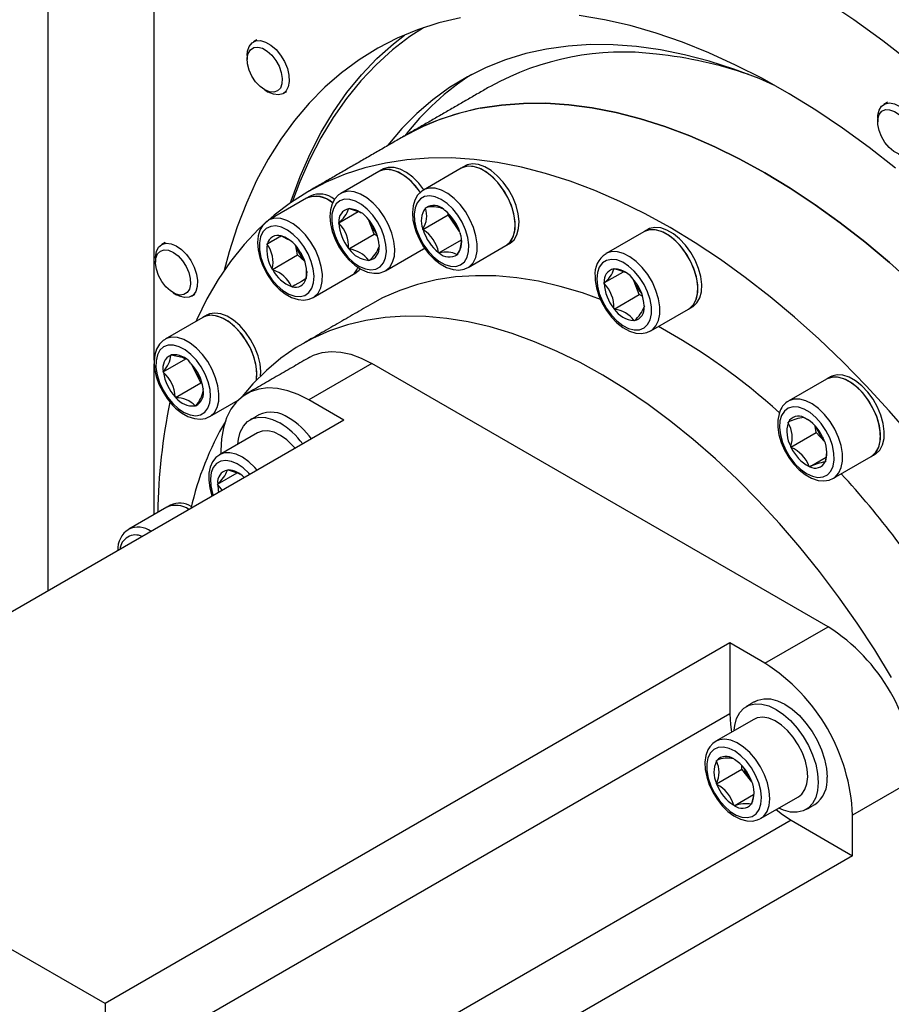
# Model space of a CAD drawing. Header units: millimetres. Extents: x 22 to 589, y 6 to 414.
# Tile 19 of 52: x 454 to 463, y 109 to 119. Entities that reach past the tile are written whole.
import ezdxf

# ---------------------------------------------------------------- set-up
doc = ezdxf.new("R2010")
doc.units = ezdxf.units.MM

msp = doc.modelspace()

# ---------------------------------------------------------------- linework, layer by layer
at = {"color": 7, "linetype": 'Continuous', "lineweight": 30}
for p, q in [((455.7209297, 115.4539109), (455.7209297, 120.2779468)), ((454.6481365, 119.6586364), (454.6481365, 113.1271338)), ((456.7550911, 118.679361), (456.7197341, 118.6589498)), ((456.6575928, 118.5215935), (456.6575928, 118.480776)), ((456.8343398, 118.1746071), (456.8696884, 118.1541893)), ((457.0197101, 118.1393178), (457.0550671, 118.1597289)), ((463.1066086, 118.0507536), (463.0712516, 118.0303425)), ((463.009106, 117.8929885), (463.0091103, 117.8521686)), ((457.98293, 117.3533171), (457.6010922, 117.1328869)), ((458.814226, 117.3865245), (458.4323882, 117.1660943)), ((457.254291, 117.0834317), (456.8724532, 116.8630014)), ((457.606036, 117.1356201), (457.6010922, 117.1328869)), ((457.6794853, 116.9787411), (457.6815842, 116.9817296)), ((457.6815842, 116.9817296), (457.6857905, 116.9793014)), ((458.4524543, 116.9843693), (458.4530022, 116.9888616)), ((458.4530022, 116.9888616), (458.4568839, 116.9884799)), ((458.6377066, 116.970584), (458.6415883, 116.9701974)), ((458.6415883, 116.9701974), (458.6449221, 116.9653186)), ((457.5795256, 116.8365118), (457.7767518, 116.9503681)), ((457.8851156, 116.8519405), (457.8778157, 116.8707506)), ((457.878705, 116.8696921), (457.8851156, 116.8519405)), ((457.8815078, 116.8663162), (457.8857098, 116.8638904)), ((457.8857098, 116.8638904), (457.887813, 116.8584761)), ((458.426357, 116.7705466), (458.6809155, 116.9175001)), ((458.6809155, 116.9175001), (458.6827531, 116.9325343)), ((458.761888, 116.7990069), (458.6809155, 116.9175001)), ((457.5795256, 116.8365118), (457.5816245, 116.8395052)), ((457.5816245, 116.8310999), (457.5795256, 116.8365118)), ((457.9361428, 116.7204131), (457.8851156, 116.8519405)), ((458.426357, 116.7705466), (458.4269049, 116.7750437)), ((458.4296908, 116.7656678), (458.426357, 116.7705466)), ((458.797245, 116.747272), (458.761888, 116.7990069)), ((456.8578409, 116.6236191), (457.0021981, 116.7069547)), ((456.9992099, 116.7052514), (457.0021812, 116.7069672)), ((457.0021812, 116.7069672), (457.00624, 116.7033685)), ((457.00624, 116.7033685), (457.0697637, 116.6684902)), ((457.6815842, 116.5734596), (457.9361428, 116.7204131)), ((457.9701511, 116.7007806), (457.9361428, 116.7204131)), ((458.588302, 116.533565), (458.8154778, 116.6647108)), ((458.8001953, 116.7380971), (458.8035291, 116.7332183)), ((458.8035291, 116.7332183), (458.8029812, 116.7287212)), ((460.6542942, 116.7469326), (460.2724564, 116.5265023)), ((455.8312491, 116.6371504), (455.7958921, 116.6167392)), ((456.8578409, 116.6236191), (456.8608123, 116.625335)), ((456.8589283, 116.6183045), (456.8578409, 116.6236191)), ((457.1652305, 116.5123877), (457.1464794, 116.6040332)), ((457.6815842, 116.5734596), (457.6794853, 116.5788715)), ((457.6857905, 116.5710314), (457.6815842, 116.5734596)), ((457.9856695, 116.606255), (457.9877727, 116.6008358)), ((457.9877727, 116.6008358), (457.9856695, 116.5978497)), ((458.0510561, 116.3534437), (458.4328939, 116.5738739)), ((458.8823522, 116.3866511), (459.26419, 116.6070814)), ((455.7337465, 116.4793853), (455.7337508, 116.4385654)), ((456.910672, 116.3654342), (457.1652305, 116.5123877)), ((457.2351943, 116.4503502), (457.1652305, 116.5123877)), ((457.1952897, 116.5357364), (457.1993484, 116.5321377)), ((457.1993484, 116.5321377), (457.2004358, 116.5268231)), ((457.8857098, 116.4556204), (457.8815078, 116.4580462)), ((457.887813, 116.4586065), (457.8857098, 116.4556204)), ((458.588302, 116.533565), (458.5849682, 116.5384439)), ((458.5921837, 116.5331785), (458.588302, 116.533565)), ((458.7768881, 116.5149009), (458.7730064, 116.5152826)), ((458.777436, 116.5193932), (458.7768881, 116.5149009)), ((456.910672, 116.3654342), (456.9095846, 116.3707488)), ((456.9147307, 116.3618354), (456.910672, 116.3654342)), ((460.3508495, 116.3723566), (460.3529484, 116.3753451)), ((460.3529484, 116.3753451), (460.3571505, 116.3729193)), ((457.2521795, 116.2739576), (457.2492081, 116.2722417)), ((457.2510921, 116.2792722), (457.2521795, 116.2739576)), ((457.3224172, 116.0835582), (457.704255, 116.3039885)), ((460.2508856, 116.2301297), (460.4478168, 116.3438156)), ((460.5564756, 116.2455583), (460.5491757, 116.2643684)), ((460.5500692, 116.2633075), (460.5564756, 116.2455583)), ((460.552872, 116.2599316), (460.557074, 116.2575059)), ((457.1078434, 116.1906022), (457.1037847, 116.1942009)), ((457.1108147, 116.192318), (457.1078434, 116.1906022)), ((460.2508856, 116.2301297), (460.2529887, 116.2331206)), ((460.2529887, 116.2247154), (460.2508856, 116.2301297)), ((460.607507, 116.1140286), (460.5564756, 116.2455583)), ((460.557074, 116.2575059), (460.559173, 116.252094)), ((455.9104978, 116.1323965), (455.9458464, 116.1119836)), ((456.0958681, 116.0971072), (456.131225, 116.1175183)), ((460.3529484, 115.9670751), (460.607507, 116.1140286)), ((460.641511, 116.0943984), (460.607507, 116.1140286)), ((460.3529484, 115.9670751), (460.3508495, 115.9724869)), ((460.3571505, 115.9646493), (460.3529484, 115.9670751)), ((460.6570337, 115.9998704), (460.6591368, 115.9944512)), ((460.6591368, 115.9944512), (460.6570337, 115.9914652)), ((460.7224161, 115.7470615), (461.1042539, 115.9674918)), ((456.2119784, 115.8837906), (455.8301406, 115.6633604)), ((460.557074, 115.8492358), (460.552872, 115.8516616)), ((460.559173, 115.8522244), (460.557074, 115.8492358)), ((455.8103189, 115.3352091), (456.0375242, 115.4663719)), ((455.8868239, 115.5043335), (455.8884339, 115.5078865)), ((455.8884339, 115.5078865), (455.8926022, 115.5061178)), ((455.7209297, 113.8980646), (455.7209297, 115.4161092)), ((456.0866463, 115.4235972), (456.0908104, 115.421826)), ((456.0908104, 115.421826), (456.0933687, 115.4164993)), ((456.1270104, 115.3527948), (456.0998551, 115.4093342)), ((457.9129578, 115.4200789), (457.2765657, 115.0526976)), ((462.5091517, 112.7667526), (457.9129578, 115.4200789)), ((455.8103189, 115.3352091), (455.811929, 115.338767)), ((455.8128773, 115.3298824), (455.8103189, 115.3352091)), ((456.189139, 115.2234246), (456.1270104, 115.3527948)), ((455.9345805, 115.0764711), (456.189139, 115.2234246)), ((456.2030517, 115.2175101), (456.189139, 115.2234246)), ((456.2125179, 115.1684122), (456.2150762, 115.1630856)), ((462.4943581, 115.2620295), (462.1125203, 115.0415992)), ((455.9345805, 115.0764711), (455.9320222, 115.0817978)), ((455.9387488, 115.0746975), (455.9345805, 115.0764711)), ((456.2150762, 115.1630856), (456.2134662, 115.1595277)), ((456.1369612, 114.9904081), (456.1327929, 114.9921769)), ((456.138567, 114.9939636), (456.1369612, 114.9904081)), ((456.2801046, 114.8839172), (456.5652617, 115.0485349)), ((457.6301229, 114.8485933), (457.2765657, 115.0526976)), ((462.2651004, 114.8754342), (462.2684342, 114.8764639)), ((462.2684342, 114.8764639), (462.2723159, 114.8723687)), ((457.6301229, 114.8485933), (451.3368693, 111.2155753)), ((462.1064933, 114.8264577), (462.1098272, 114.8274873)), ((462.1070413, 114.8213279), (462.1064933, 114.8264577)), ((462.3876929, 114.7243347), (462.3807513, 114.7892423)), ((456.7612909, 114.720425), (456.3794531, 114.4999948)), ((462.1331344, 114.5773812), (462.3876929, 114.7243347)), ((462.4735798, 114.6336712), (462.3876929, 114.7243347)), ((462.4531385, 114.6814912), (462.4570203, 114.6773911)), ((462.4570203, 114.6773911), (462.4575682, 114.6722663)), ((462.1331344, 114.5773812), (462.1325865, 114.582506)), ((462.1370161, 114.5732811), (462.1331344, 114.5773812)), ((456.392683, 114.5422771), (456.392683, 114.5076292)), ((462.3217204, 114.3783085), (462.4907925, 114.4759117)), ((462.5624843, 114.262156), (462.9443221, 114.4825863)), ((462.3217204, 114.3783085), (462.3178387, 114.3824037)), ((462.3250543, 114.3793381), (462.3217204, 114.3783085)), ((462.4836655, 114.4283122), (462.4803317, 114.4272826)), ((462.4831134, 114.4334444), (462.4836655, 114.4283122)), ((456.3578866, 114.2036197), (456.5551128, 114.317476)), ((456.4578463, 114.3458442), (456.4599494, 114.3488351)), ((456.4599494, 114.3488351), (456.4641514, 114.3464093)), ((456.3578866, 114.2036197), (456.3599897, 114.2066058)), ((456.3599897, 114.1982006), (456.3578866, 114.2036197)), ((455.8459667, 113.9702419), (455.4641289, 113.7498116)), ((461.8727596, 112.3993713), (462.5091517, 112.7667526)), ((461.5192065, 112.6034731), (455.2259529, 108.9704551)), ((461.8727596, 112.3993713), (461.5192065, 112.6034731)), ((461.5192065, 112.6034731), (461.5192065, 111.8889982)), ((461.5192065, 111.8889982), (455.2259529, 108.2559802)), ((461.7612938, 111.8339848), (461.379456, 111.6135545)), ((461.3852343, 111.4192471), (461.3888758, 111.4195736)), ((461.3852343, 111.4143948), (461.3852343, 111.4192471)), ((461.5583736, 111.4347306), (461.5620109, 111.4350546)), ((461.5620109, 111.4350546), (461.5656523, 111.4305287)), ((461.3852343, 111.1835353), (461.6397929, 111.3304888)), ((461.6397929, 111.3304888), (461.6397929, 111.3697847)), ((461.7281832, 111.2205329), (461.6397929, 111.3304888)), ((455.2259529, 108.9704551), (451.3368693, 111.2155753)), ((461.7281832, 111.2205329), (461.7403257, 111.2061352)), ((461.7407978, 111.2048406), (461.7281832, 111.2205329)), ((461.7351501, 111.2196737), (461.7387874, 111.2151453)), ((461.7387874, 111.2151453), (461.7387874, 111.2102929)), ((463.3930385, 111.2358206), (462.7566464, 110.8684392)), ((461.3852343, 111.1835353), (461.3852343, 111.1883876)), ((461.3888758, 111.1790045), (461.3852343, 111.1835353)), ((461.5620109, 110.963626), (461.759119, 111.0774141)), ((461.82942, 110.8341065), (462.2112578, 111.0545368)), ((461.5620109, 110.963626), (461.5583736, 110.9681495)), ((461.5656523, 110.9639476), (461.5620109, 110.963626)), ((461.7387874, 110.9794334), (461.7351501, 110.9791046)), ((461.7387874, 110.9842858), (461.7387874, 110.9794334)), ((462.1379265, 110.8173486), (455.8446728, 107.1843307)), ((461.8234393, 110.8308378), (461.82942, 110.8341065)), ((462.1379265, 110.8173486), (462.7566464, 110.4601692)), ((462.7566464, 110.4601692), (462.7566464, 110.8684392)), ((462.7566464, 110.4601692), (456.4633928, 106.8271512)), ((455.2259529, 108.9704551), (455.2259529, 108.2559802))]:
    msp.add_line(p, q, dxfattribs=at)
at = {"color": 7, "linetype": 'Continuous', "lineweight": 30, "flags": 128}
for points in [[(467.9659042, 111.9495571), (467.81552, 112.3270319), (467.6544347, 112.7029312), (467.4829476, 113.0765616), (467.3013748, 113.4472295), (467.1100534, 113.8142486), (466.9093417, 114.1769353), (466.6996105, 114.534613), (466.4812477, 114.8866297), (466.254662, 115.232316), (466.0202708, 115.5710419), (465.778508, 115.9021771), (465.5298248, 116.225106), (465.2746846, 116.5392298), (465.0135554, 116.8439624), (464.746926, 117.138739), (464.4752937, 117.4230147), (464.199156, 117.696259), (463.919027, 117.9579706), (463.6354335, 118.2076557), (463.3488939, 118.4448543), (463.0599394, 118.6691333), (462.7691135, 118.8800621), (462.4769515, 119.0772635)], [(458.8071833, 118.9030177), (458.587046, 118.8498912), (458.374411, 118.7808017), (458.1697332, 118.6959003), (457.9734596, 118.5953766), (457.7860115, 118.4794402), (457.6077977, 118.3483464), (457.4392061, 118.2023728), (457.2805991, 118.0418455), (457.1323181, 117.8671076), (456.9946875, 117.6785364), (456.8680068, 117.4765432), (456.7525455, 117.261561), (456.6485608, 117.0340549), (456.5562676, 116.7945284), (456.4758767, 116.5434829), (456.4254564, 116.3559079)], [(463.188993, 117.3875915), (462.9232529, 117.5951109), (462.6556204, 117.7893846), (462.3866772, 117.9699943), (462.1170006, 118.1365481), (461.8471806, 118.2886859), (461.5777948, 118.4260793), (461.3094332, 118.5484315), (461.0426774, 118.6554747), (460.7780963, 118.746978), (460.5162717, 118.8227418), (460.2577682, 118.8826055), (460.0031464, 118.9264354)], [(458.4333955, 118.8018231), (458.2971811, 118.7117398), (458.1224108, 118.5777238), (457.9572921, 118.4289958), (457.8021874, 118.265882), (457.6574299, 118.0887354), (457.5233312, 117.8979403), (457.4001866, 117.6939057), (457.2882572, 117.4770793), (457.1877917, 117.2479308), (457.1146543, 117.0527369)], [(456.6575928, 118.5215935), (456.6613481, 118.5653259), (456.6777812, 118.614238), (456.7062724, 118.6496381), (456.7450349, 118.6692921), (456.7916324, 118.6719733), (456.8431359, 118.6575135), (456.8963084, 118.6268177), (456.947816, 118.5818104), (456.9944094, 118.5253312), (457.0331718, 118.4609231), (457.0616673, 118.3926252), (457.0780961, 118.3247424), (457.0814384, 118.261533), (457.0714707, 118.206971), (457.0488336, 118.1644779), (457.0149391, 118.136733), (456.9719198, 118.1254741), (456.9224773, 118.1314145), (456.8697221, 118.1541699), (456.8697221, 118.1541699)], [(457.0937073, 117.0383026), (457.1007332, 117.0593894), (457.1900677, 117.3018455), (457.2911527, 117.532403), (457.4037648, 117.7505581), (457.5276682, 117.9558436), (457.6625886, 118.1478093), (457.8082355, 118.3260438), (457.9642926, 118.4901554), (458.1304229, 118.6397984), (458.2424787, 118.7282782)], [(456.8343694, 118.1745901), (456.786676, 118.209691), (456.7425187, 118.257332), (456.7051766, 118.3139751), (456.6774145, 118.3754154), (456.6612891, 118.4371075), (456.6580059, 118.4944668), (456.6678008, 118.5432444), (456.689949, 118.5798193), (456.7228066, 118.6014804), (456.763942, 118.6066189), (456.8102993, 118.5948525), (456.8584394, 118.5670618), (456.9047967, 118.5253051), (456.9459321, 118.4726728), (456.9787897, 118.4130751), (457.0009421, 118.350926), (457.0107371, 118.2908394), (457.0074496, 118.2372733), (456.9913284, 118.1941968), (456.9635663, 118.1648099), (456.92622, 118.1512835), (456.8820627, 118.1546254), (456.8343694, 118.1745901)], [(461.9638136, 118.2247014), (461.813598, 118.2886173), (461.5609614, 118.3846333), (461.3107018, 118.4652408), (461.0634094, 118.53025), (460.8196573, 118.5795051), (460.5800188, 118.6128992), (460.3450501, 118.6303447), (460.1152992, 118.6318124), (459.8913056, 118.6172878), (459.6735918, 118.5868099), (459.4626637, 118.5404518), (459.2590185, 118.4783205), (459.0631284, 118.4005573), (458.8754485, 118.3073471), (458.6964255, 118.1989089), (458.5264684, 118.0754936), (458.3659816, 117.9373882), (458.2153361, 117.784914), (458.0748818, 117.6184337), (458.0698579, 117.6119797)], [(463.009106, 117.8929885), (463.0103873, 117.919134), (463.0227995, 117.9716716), (463.047683, 118.0115732), (463.0834699, 118.0363324), (463.1279138, 118.044389), (463.1782203, 118.0352341), (463.2312326, 118.009449), (463.2836127, 117.9686542), (463.3320773, 117.9154069), (463.3735751, 117.8530601), (463.4055014, 117.7855267), (463.4258541, 117.717048), (463.4333436, 117.6519312), (463.4275104, 117.5942669), (463.408713, 117.5476785), (463.3781396, 117.5150913), (463.3377039, 117.4985545), (463.2899516, 117.4991048), (463.2378833, 117.5167135), (463.2212058, 117.5255868)], [(463.3711728, 116.2173246), (463.126995, 116.4363175), (462.8797911, 116.643128), (462.6301637, 116.8372526), (462.3787114, 117.0182289), (462.1260411, 117.1856141), (461.8727596, 117.3390092), (461.6194781, 117.4780467), (461.3668077, 117.6023885), (461.1153554, 117.7117328), (460.8657281, 117.8058219), (460.6185241, 117.8844269), (460.3743464, 117.9473557), (460.1337764, 117.9944623), (459.8973916, 118.0256325), (459.6657736, 118.0407787), (459.4394661, 118.0398838), (459.2190212, 118.0229358), (459.0049742, 117.989981), (458.7978309, 117.9410973), (458.598097, 117.8764063), (458.4062529, 117.7960543), (458.2230574, 117.7004159)], [(459.0049742, 117.989981), (459.2190212, 118.0229358), (459.4394661, 118.0398838), (459.6657736, 118.0407787), (459.8973916, 118.0256325), (460.1337764, 117.9944623), (460.3743464, 117.9473557), (460.6185241, 117.8844269), (460.8657281, 117.8058219), (461.1153554, 117.7117328), (461.3668077, 117.6023885), (461.6194781, 117.4780467), (461.8727596, 117.3390092), (462.1260411, 117.1856141), (462.3787114, 117.0182289), (462.6301637, 116.8372526), (462.8797911, 116.643128), (463.126995, 116.4363175), (463.3711728, 116.2173246)], [(463.0225635, 117.7662875), (463.0103704, 117.8271015), (463.0111923, 117.8822126), (463.0249701, 117.9275277), (463.0506839, 117.9596837), (463.0864244, 117.976298), (463.1295407, 117.9761366), (463.1768336, 117.9592113), (463.224801, 117.9267848), (463.2698812, 117.8812489), (463.3087322, 117.825993), (463.3384752, 117.7651028), (463.3568976, 117.7031067), (463.362638, 117.6445967), (463.3552665, 117.5939139), (463.3353353, 117.5548181), (463.3043236, 117.530203), (463.2645244, 117.5218986), (463.218892, 117.530521), (463.1708109, 117.5554305), (463.1238508, 117.5947804), (463.0814932, 117.6456459), (463.0468738, 117.7042652), (463.0225635, 117.7662875)], [(463.3514607, 114.6793885), (463.1251532, 114.9415724), (462.8935309, 115.1938491), (462.6571503, 115.4356006), (462.4165804, 115.6662502), (462.1724026, 115.885243), (461.9251987, 116.0920536), (461.6755713, 116.2861781), (461.424119, 116.4671544), (461.1714487, 116.6345396), (460.9181672, 116.7879347), (460.6648857, 116.9269722), (460.4122153, 117.051314), (460.160763, 117.1606584), (459.9111357, 117.2547474), (459.6639317, 117.3333524), (459.419754, 117.3962812), (459.179184, 117.4433879), (458.9427992, 117.4745581), (458.7111812, 117.4897042), (458.4848737, 117.4888094), (458.2644288, 117.4718614), (458.0503818, 117.4389066), (457.8432385, 117.3900228), (457.6435045, 117.3253319), (457.4516605, 117.2449798), (457.2681658, 117.1491735), (457.0934671, 117.0381319), (456.9279817, 116.9121302), (456.7721058, 116.7714701), (456.6262229, 116.6164899), (456.4906744, 116.4475619), (456.3657975, 116.2650902), (456.251883, 116.069525), (456.1492133, 115.8613262), (456.1408682, 115.8427384)], [(458.4023754, 117.1421741), (458.36701, 117.1899668), (458.3082826, 117.2543366), (458.2454458, 117.3068039), (458.1810707, 117.3452225), (458.1177957, 117.3680207), (458.0582085, 117.3742546), (458.0047536, 117.3636809), (457.98293, 117.3533171)], [(458.4020256, 117.1426875), (458.3480439, 117.2125915), (458.2876686, 117.2732647), (458.2240268, 117.3212665), (458.1597276, 117.3546186), (458.0974008, 117.3719635), (458.0395964, 117.3725932), (457.988683, 117.3564739), (457.98293, 117.3533171)], [(458.4380274, 117.1693497), (458.386937, 117.235044), (458.3265617, 117.2957172), (458.2629199, 117.343719), (458.1986207, 117.3770711), (458.1362939, 117.394416), (458.0784895, 117.3950457), (458.0275761, 117.3789264), (458.0218231, 117.3757696)], [(459.26419, 116.6070814), (459.2670391, 116.6087705), (459.3070912, 116.6438577), (459.3361726, 116.6934013), (459.3530987, 116.7553593), (459.3571743, 116.8272033), (459.348235, 116.9059913), (459.3266389, 116.9884989), (459.2932755, 117.0713461), (459.2495144, 117.1511431), (459.1971428, 117.2246196), (459.1383015, 117.2887679), (459.0754058, 117.3409626), (459.0110265, 117.3790722), (458.947802, 117.4015298), (458.8883201, 117.4074156), (458.835017, 117.3964916), (458.814226, 117.3865245)], [(459.26419, 116.6070814), (459.2779973, 116.6160963), (459.3154447, 116.65496), (459.34158, 116.7078153), (459.3553409, 116.7725009), (459.3561544, 116.8463742), (459.343995, 116.926403), (459.319356, 117.0093142), (459.2832488, 117.0917109), (459.2371485, 117.1702253), (459.1829477, 117.241638), (459.1228589, 117.3030316), (459.0593478, 117.3518826), (458.9950107, 117.3862008), (458.9324858, 117.4045702), (458.8743274, 117.4062511), (458.8229167, 117.3911684), (458.814226, 117.3865245)], [(459.3030831, 116.6295339), (459.3059322, 116.631223), (459.3459843, 116.6663102), (459.3750657, 116.7158538), (459.3919918, 116.7778118), (459.3960674, 116.8496558), (459.3871281, 116.9284438), (459.3655321, 117.0109514), (459.3321686, 117.0937986), (459.2884075, 117.1735956), (459.2360359, 117.2470721), (459.1771946, 117.3112205), (459.1142989, 117.3634152), (459.0499196, 117.4015247), (458.9866951, 117.4239823), (458.9272133, 117.4298681), (458.8739101, 117.4189441), (458.8531191, 117.4089771)], [(457.9851722, 116.9695365), (457.9264448, 117.0339063), (457.863608, 117.0863736), (457.7992329, 117.1247922), (457.7359579, 117.1475904), (457.6763707, 117.1538243), (457.6229158, 117.1432507), (457.606036, 117.1356201)], [(458.4325778, 117.163892), (458.4122757, 117.1527139), (458.373606, 117.1136765), (458.3455572, 117.0646577), (458.3279904, 117.0060491), (458.3216052, 116.9385809), (458.3270927, 116.8645407), (458.3450768, 116.7844982)], [(458.8817115, 116.3862811), (458.8961595, 116.395666), (458.9336069, 116.4345298), (458.9597422, 116.487385), (458.9735031, 116.5520707), (458.9743166, 116.6259439), (458.9621572, 116.7059727), (458.9375182, 116.7888839), (458.901411, 116.8712807), (458.8553107, 116.949795), (458.8011099, 117.0212078), (458.7410211, 117.0826013), (458.67751, 117.1314523), (458.6131729, 117.1657705), (458.550648, 117.1841399), (458.4924896, 117.1858208), (458.4410789, 117.1707382), (458.4318571, 117.1657876)], [(457.6082445, 117.1346808), (457.5774689, 117.1167735), (457.5396505, 117.0768553), (457.5124447, 117.0270529), (457.4957503, 116.9676875), (457.4903134, 116.8995794), (457.4967619, 116.82515), (457.5148344, 116.747777), (457.5436207, 116.6704243), (457.5819744, 116.5956519), (457.6285761, 116.5258713), (457.6819804, 116.4634014), (457.7406657, 116.4103713), (457.8031863, 116.3687399), (457.8680798, 116.3404706), (457.9332431, 116.3276924), (457.9882784, 116.3305774), (458.0430651, 116.3490873), (458.048481, 116.3529592)], [(457.9215347, 116.9148606), (457.8669714, 116.97414), (457.8085095, 117.0214779), (457.7488885, 117.0546504), (457.6908903, 117.0721197), (457.6372289, 117.0730589), (457.5904164, 117.0574291), (457.5526402, 117.0259534), (457.525662, 116.9801162), (457.5107462, 116.9220544), (457.5085967, 116.8544813), (457.519302, 116.780558), (457.5423732, 116.70374), (457.5767229, 116.6276191), (457.6207495, 116.5557576), (457.672392, 116.4915162), (457.7292355, 116.4378949), (457.7886288, 116.3974024), (457.8477819, 116.3719319), (457.9039426, 116.3626729), (457.9544724, 116.3700632), (457.9970197, 116.3937523), (458.0295865, 116.4326351), (458.0506558, 116.4848912), (458.0592411, 116.5480822), (458.0549379, 116.619249), (458.0379485, 116.6950625), (458.0090695, 116.7719821), (457.9696495, 116.8464065), (457.9215347, 116.9148606)], [(458.3601653, 116.7770986), (458.3888083, 116.7001644), (458.428026, 116.6256475), (458.4759807, 116.5570376), (458.5304386, 116.4975368), (458.5888415, 116.4499312), (458.6484709, 116.4164375), (458.7065281, 116.3986372), (458.7603075, 116.3973476), (458.8072844, 116.4126391), (458.8452714, 116.4437937), (458.8724898, 116.489351), (458.8876627, 116.5471866), (458.8900861, 116.6145918), (458.8796421, 116.6884178), (458.8568196, 116.765209), (458.8226891, 116.8413835), (458.7788479, 116.9133666), (458.727336, 116.9778004), (458.6705727, 117.0316723), (458.6112088, 117.0724592), (458.552022, 117.0982558), (458.4957728, 117.1078579), (458.4450955, 117.1008156), (458.4023628, 117.0774574), (458.3695683, 117.0388764), (458.3482504, 116.9868709), (458.3393996, 116.9238818), (458.343433, 116.8528513), (458.3601653, 116.7770986)], [(457.6857905, 116.9793014), (457.7965861, 116.9440606), (457.8070807, 116.9364207)], [(458.0492986, 116.3524482), (458.0529654, 116.3545657), (458.0932283, 116.3893366), (458.1225541, 116.438593), (458.1397415, 116.5003223), (458.1440911, 116.5719887), (458.1354173, 116.6506672), (458.1140783, 116.7331286), (458.0809509, 116.816005), (458.0373879, 116.895897), (457.9851722, 116.9695365)], [(456.8728916, 116.8609671), (456.853327, 116.8503657), (456.8144297, 116.8115717), (456.7861449, 116.7627669), (456.7683337, 116.7043773), (456.7616871, 116.6370844), (456.7669049, 116.563161), (456.7838142, 116.4859388), (456.8115384, 116.4084643), (456.8504737, 116.3306696)], [(457.3216712, 116.0831274), (457.333544, 116.0906455), (457.3716489, 116.1285749), (457.3985302, 116.180615), (457.4130835, 116.244634), (457.4147146, 116.3180157), (457.403356, 116.3977574), (457.3794756, 116.480586), (457.3440428, 116.5631191), (457.29852, 116.6419669), (457.2447616, 116.7139175), (457.1849721, 116.7760094), (457.1215959, 116.8257122), (457.0572335, 116.8609843), (456.9945189, 116.880383), (456.9360149, 116.8831152), (456.8841195, 116.8690716), (456.8721287, 116.862814)], [(456.8600115, 116.336179), (456.906491, 116.2662061), (456.9599122, 116.2047682), (457.0177798, 116.1547412), (457.0773923, 116.1184636), (457.1359553, 116.0976361), (457.1907336, 116.0932245), (457.2391688, 116.1054353), (457.2789891, 116.1337015), (457.3083402, 116.1767039), (457.3258438, 116.232425), (457.3306822, 116.2982657), (457.3226322, 116.3711477), (457.3020687, 116.447652), (457.2699528, 116.524216), (457.2277849, 116.597253), (457.1775416, 116.6633441), (457.1215664, 116.7194038), (457.0624807, 116.7628091), (457.0030453, 116.7915284), (456.9460374, 116.8042306), (456.8941294, 116.800303), (456.8497403, 116.7799452), (456.8149523, 116.7440968), (456.791388, 116.6944442), (456.7801474, 116.6333068), (456.7817659, 116.5635342), (456.7961548, 116.4884043), (456.8226525, 116.4114187), (456.8600115, 116.336179)], [(458.3450768, 116.7844982), (458.3588251, 116.7432861), (458.3923824, 116.6669267), (458.4349044, 116.5942791), (458.4850001, 116.5277524), (458.5411439, 116.4696094), (458.6018691, 116.4218601), (458.66573, 116.3864486), (458.7311377, 116.3654115), (458.7885628, 116.360483), (458.8415456, 116.3690547), (458.8809487, 116.3875587)], [(458.761888, 116.7990069), (458.7811154, 116.7730727), (458.7932579, 116.7586798)], [(461.1042539, 115.9674918), (461.1099016, 115.9709187), (461.1493089, 116.0069622), (461.1776653, 116.0573379), (461.1938033, 116.1199992), (461.1970655, 116.1923663), (461.1873127, 116.2714876), (461.1649538, 116.3541144), (461.1308992, 116.436869), (461.0865396, 116.5163594), (461.0336959, 116.5893394), (460.9745301, 116.6528136), (460.9114658, 116.7041858), (460.8470823, 116.7413536), (460.784018, 116.762794), (460.7248522, 116.7676311), (460.6720085, 116.7556631), (460.6542942, 116.7469326)], [(461.1042539, 115.9674918), (461.1207081, 115.9784927), (461.1574896, 116.0182811), (461.1828789, 116.0719466), (461.195839, 116.1372892), (461.195839, 116.211637), (461.1828789, 116.2919431), (461.1574896, 116.3749224), (461.1207081, 116.4571779), (461.0740431, 116.5353418), (461.0194081, 116.606207), (460.9590327, 116.6668801), (460.895391, 116.7148819), (460.8310918, 116.748234), (460.7687608, 116.7655813), (460.7109606, 116.7662086), (460.6600472, 116.7500893), (460.6542942, 116.7469326)], [(461.143147, 115.9899443), (461.1487947, 115.9933712), (461.188202, 116.0294147), (461.2165584, 116.0797905), (461.2326965, 116.1424517), (461.2359586, 116.2148189), (461.2262058, 116.2939401), (461.2038469, 116.3765669), (461.1697923, 116.4593215), (461.1254327, 116.5388119), (461.072589, 116.6117919), (461.0134233, 116.6752662), (460.9503589, 116.7266383), (460.8859754, 116.7638061), (460.8229111, 116.7852465), (460.7637453, 116.7900836), (460.7109016, 116.7781156), (460.6931873, 116.7693851)], [(456.8608123, 116.625335), (456.8865219, 116.6401749), (456.9528947, 116.6785007), (456.9900893, 116.6999819), (456.9992099, 116.7052514)], [(455.7337465, 116.4793853), (455.7339826, 116.4907886), (455.7431242, 116.5460027), (455.7650069, 116.5893305), (455.7982523, 116.6180633), (455.8407785, 116.6303807), (455.8899048, 116.6255183), (455.9425463, 116.6037825), (455.9954026, 116.5665284), (456.0451443, 116.5161114), (456.0886483, 116.4556873), (456.1231792, 116.3890594), (456.1465749, 116.3204106), (456.1573561, 116.2540603), (456.1548526, 116.1941721), (456.1392161, 116.1445082), (456.1114329, 116.1081931), (456.0732478, 116.087505), (456.0270591, 116.0837458), (456.0270591, 116.0837458)], [(455.9781772, 116.1088662), (455.9316049, 116.1216668), (455.883469, 116.1504042), (455.8373393, 116.1929444), (455.7966423, 116.2461316), (455.7643873, 116.3060238), (455.7429725, 116.3681754), (455.7339826, 116.4279822), (455.7380877, 116.4810033), (455.7549801, 116.5233085), (455.7834124, 116.5517586), (455.8212687, 116.5642459), (455.8657463, 116.559843), (455.913545, 116.5388782), (455.9611204, 116.5029061), (456.0049404, 116.4545934), (456.0417641, 116.3975196), (456.0688519, 116.3359234), (456.0841934, 116.2743724), (456.086659, 116.2174316), (456.0760633, 116.1693206), (456.0531859, 116.1336096), (456.0197298, 116.1129462), (455.9781772, 116.1088662)], [(460.1792402, 116.2714897), (460.1856887, 116.1993084), (460.2047264, 116.1230619), (460.2354725, 116.0463103), (460.2764814, 115.972643), (460.3258354, 115.9055079), (460.3812332, 115.8480391), (460.4400828, 115.8029255), (460.4996279, 115.7722789), (460.5570867, 115.7575301), (460.6097702, 115.7593699), (460.6552214, 115.7777129), (460.6913075, 115.8117023), (460.716347, 115.859744), (460.7291681, 115.9195942), (460.7291681, 115.988452), (460.716347, 116.0631051), (460.6913075, 116.1400567), (460.6552214, 116.2157103), (460.6097702, 116.2865301), (460.5570867, 116.349197), (460.4996279, 116.4007887), (460.4400828, 116.4388914), (460.3812332, 116.4617241), (460.3258354, 116.4682163), (460.2764814, 116.4580641), (460.2354725, 116.4317446), (460.2047264, 116.3904918), (460.1856887, 116.3362258), (460.1792402, 116.2714897)], [(460.7219146, 115.7467719), (460.7388703, 115.7580624), (460.7756518, 115.7978508), (460.8010411, 115.8515163), (460.8140012, 115.916859), (460.8140012, 115.9912067), (460.8010411, 116.0715128), (460.7756518, 116.1544921), (460.7388703, 116.2367476), (460.6922053, 116.3149115), (460.6375703, 116.3857767), (460.5771949, 116.4464499), (460.5135532, 116.4944516), (460.449254, 116.5278037), (460.386923, 116.5451511), (460.3291228, 116.5457783), (460.2782094, 116.529659), (460.2717062, 116.526069)], [(457.743165, 116.3264507), (457.7838536, 116.3605817), (457.7930669, 116.3724141)], [(460.3571505, 116.3729193), (460.3894265, 116.3656638), (460.4644015, 116.3376128)], [(456.8504737, 116.3306696), (456.873979, 116.2926827), (456.9238724, 116.2260684), (456.9798982, 116.1677112), (457.0405307, 116.1197089), (457.104341, 116.0840005), (457.1697403, 116.0626129), (457.2272581, 116.0573438), (457.2803673, 116.0655943), (457.3209252, 116.0843125)], [(457.2492081, 116.2722417), (457.2400876, 116.2669723), (457.2028972, 116.2454886), (457.1365201, 116.2071653), (457.1108147, 116.192318)], [(457.2560528, 116.3534345), (457.2569632, 116.3450003), (457.2510921, 116.2792722)], [(460.2177708, 116.0635433), (460.0342002, 116.129213), (459.810843, 116.195867), (459.5907395, 116.246767), (459.3745262, 116.2817693), (459.1628394, 116.3007793), (458.956303, 116.3037288), (458.7555196, 116.2906154), (458.5610836, 116.2614756), (458.3735554, 116.2163997), (458.1934956, 116.1555166), (458.0214269, 116.0790015), (457.9184116, 116.0234793)], [(460.161665, 116.2959811), (460.1634183, 116.2564278), (460.1758221, 116.1799717), (460.1994201, 116.1022755), (460.2331797, 116.0259112), (460.2758576, 115.9533585), (460.3260798, 115.8869729), (460.3823332, 115.8290052), (460.4431258, 115.7814749), (460.5070331, 115.7463189), (460.5724492, 115.7255787), (460.62979, 115.7209324), (460.6826674, 115.7297888), (460.7211602, 115.7481224)], [(456.0270591, 116.0837458), (455.9757706, 116.0971519), (455.9458464, 116.1119836)], [(456.7506278, 115.2512115), (456.7551333, 115.3150446), (456.7478082, 115.3931392), (456.7277589, 115.4753622), (456.6958032, 115.5583555), (456.6532475, 115.6387172), (456.601841, 115.7131501), (456.5436825, 115.7786175), (456.4811577, 115.8324378), (456.4168205, 115.8724017), (456.3533052, 115.8968814), (456.2932207, 115.9048625), (456.2390156, 115.8960312), (456.2119784, 115.8837906)], [(456.7506278, 115.2512115), (456.7520734, 115.2611232), (456.7545179, 115.3340062), (456.7439644, 115.4134389), (456.7208426, 115.4961751), (456.6860967, 115.5788226), (456.6411513, 115.6580039), (456.587844, 115.7304728), (456.5283622, 115.7932632), (456.4651377, 115.8438031), (456.4007626, 115.8800219), (456.3378668, 115.900445), (456.2790256, 115.9042333), (456.2266539, 115.8912239), (456.2119784, 115.8837906)], [(456.7921298, 115.2936358), (456.7940264, 115.3374971), (456.7867013, 115.4155917), (456.766652, 115.4978147), (456.7346963, 115.580808), (456.6921406, 115.6611697), (456.6407341, 115.7356027), (456.5825756, 115.80107), (456.5200508, 115.8548903), (456.4557136, 115.8948542), (456.3921983, 115.9193339), (456.3321138, 115.927315), (456.2779087, 115.9184837), (456.2508715, 115.9062432)], [(463.1495056, 112.2565896), (462.9795147, 112.5332434), (462.8014022, 112.8036984), (462.6156947, 113.0671589), (462.4229319, 113.3228461), (462.2236784, 113.5700253), (462.0185244, 113.8079567), (461.8080684, 114.0359493), (461.5929298, 114.253329), (461.3737367, 114.4594657), (461.1511339, 114.6537486), (460.9257705, 114.8356131), (460.6983123, 115.004524), (460.4694255, 115.1599801), (460.2397799, 115.3015312), (460.0100543, 115.4287612), (459.7809145, 115.5412955), (459.553035, 115.6388081), (459.3270899, 115.7210069), (459.1037327, 115.7876609), (458.8836292, 115.8385609), (458.6674159, 115.8735632), (458.4557291, 115.8925732), (458.2491927, 115.8955227), (458.0484093, 115.8824093), (457.8539733, 115.8532695), (457.6664451, 115.8081936), (457.4863853, 115.7473105), (457.3143166, 115.6707954), (457.1507447, 115.5788723), (456.9961458, 115.4718212), (456.8509794, 115.349951), (456.7156712, 115.2136098), (456.6077373, 115.085416)], [(456.279249, 114.883428), (456.2885087, 114.8891451), (456.3272711, 114.9261303), (456.3548899, 114.9773455), (456.3702356, 115.0406929), (456.3726801, 115.1135759), (456.3621266, 115.1930086), (456.3390048, 115.2757448), (456.3042589, 115.3583923), (456.2593135, 115.4375736), (456.2060062, 115.5100425), (456.1465244, 115.5728329), (456.0832999, 115.6233728), (456.0189248, 115.6595916), (455.956029, 115.6800148), (455.8971878, 115.683803), (455.8448161, 115.6707936), (455.8300184, 115.6632898)], [(455.8308107, 115.6614891), (455.8119458, 115.6514232), (455.7728293, 115.6128676), (455.7443212, 115.5642697), (455.7262866, 115.5060772), (455.7193955, 115.4389545), (455.7243562, 115.3651455), (455.7410211, 115.2879573), (455.7685346, 115.2104585), (455.8057544, 115.1352261), (455.8514079, 115.0646984), (455.9060302, 114.9990918)], [(455.907164, 115.0158627), (455.9643994, 114.9634996), (456.0238981, 114.924494), (456.08287, 114.9006709), (456.1385586, 114.8931396), (456.1883635, 114.9022577), (456.2299583, 114.9275917), (456.2613914, 114.9679661), (456.281192, 115.0214851), (456.2884412, 115.0856518), (456.2827978, 115.1574609), (456.2645271, 115.2335565), (456.2344764, 115.3103836), (456.1940576, 115.3843479), (456.1451588, 115.4519892), (456.0900644, 115.5101442), (456.0313539, 115.5560975), (455.9717709, 115.5877004), (455.9141013, 115.6034663), (455.8610427, 115.6026705), (455.8150731, 115.5853422), (455.7783463, 115.5522921), (455.7525778, 115.5050704), (455.7389728, 115.445882), (455.7381635, 115.3774914), (455.7501923, 115.303101), (455.7744983, 115.2261882), (455.8099396, 115.1503472), (455.8548597, 115.0791332), (455.907164, 115.0158627)], [(455.8926022, 115.5061178), (456.0026645, 115.4842513), (456.0335497, 115.4670308)], [(457.2880085, 115.4819645), (457.3268384, 115.5017499), (457.4108582, 115.5292586), (457.5021988, 115.5402908), (457.5995285, 115.5346908), (457.7014312, 115.5125314), (457.806419, 115.4741409), (457.9129578, 115.4200789)], [(456.1077535, 115.4001656), (456.114164, 115.3824091), (456.1270104, 115.3527948)], [(462.9443221, 114.4825863), (462.9527262, 114.4878142), (462.9914887, 114.5247994), (463.0191075, 114.5760146), (463.0344532, 114.639362), (463.0369019, 114.7122426), (463.0263441, 114.7916777), (463.0032223, 114.8744139), (462.9684765, 114.9570614), (462.9235311, 115.0362427), (462.870228, 115.1087092), (462.8107419, 115.171502), (462.7475216, 115.2220395), (462.6831423, 115.2582607), (462.6202466, 115.2786839), (462.5614054, 115.2824721), (462.5090337, 115.2694627), (462.4943581, 115.2620295)], [(462.9443221, 114.4825863), (462.9633809, 114.4956364), (462.9994881, 114.5363446), (463.0241272, 114.5908082), (463.0362865, 114.6567981), (463.0354731, 114.7316105), (463.0217164, 114.8121818), (462.9955769, 114.8952146), (462.9581294, 114.9773143), (462.9109081, 115.0551083), (462.8558432, 115.1254234), (462.7951897, 115.1853714), (462.73143, 115.2325068), (462.6671771, 115.2648929), (462.6050568, 115.2812084), (462.5476191, 115.2807796), (462.4972073, 115.2636358), (462.4943581, 115.2620295)], [(462.9832152, 114.5050388), (462.9916193, 114.5102667), (463.0303818, 114.547252), (463.0580006, 114.5984672), (463.0733463, 114.6618145), (463.075795, 114.7346951), (463.0652372, 114.8141302), (463.0421154, 114.8968664), (463.0073696, 114.9795139), (462.9624242, 115.0586952), (462.9091211, 115.1311617), (462.849635, 115.1939545), (462.7864147, 115.244492), (462.7220354, 115.2807132), (462.6591397, 115.3011364), (462.6002985, 115.3049247), (462.5479268, 115.2919152), (462.5332513, 115.284482)], [(457.2765657, 115.0526976), (457.1700269, 115.1067595), (457.0650391, 115.14515), (456.9631364, 115.1673095), (456.8658067, 115.1729095), (456.774466, 115.1618773), (456.6904463, 115.1343686), (456.6149697, 115.0907876), (456.5491448, 115.0317646), (456.4939282, 114.9581588), (456.4501207, 114.8710555), (456.4183673, 114.771713), (456.3991273, 114.661584), (456.392683, 114.5422771)], [(455.9060302, 114.9990918), (455.9363675, 114.9691871), (455.9968904, 114.9209705), (456.0606459, 114.8849775), (456.1260368, 114.8632687), (456.1836389, 114.8576735), (456.2368661, 114.8656076), (456.2785199, 114.8845157)], [(462.0402975, 114.8963313), (462.0235694, 114.8398949), (462.0195318, 114.7735237), (462.0283826, 114.7003157), (462.0497047, 114.6236947), (462.0824949, 114.5472524), (462.1252318, 114.4745537), (462.175905, 114.4090029), (462.2321542, 114.3536611), (462.2913452, 114.3111196), (462.350709, 114.2833665), (462.4074724, 114.2717008), (462.4589801, 114.2766627), (462.5028254, 114.2980255), (462.536956, 114.3347888), (462.5597743, 114.385237), (462.5702183, 114.4470046), (462.5677948, 114.5172079), (462.552622, 114.5925617), (462.5254035, 114.6695447), (462.4874208, 114.7445556), (462.4404397, 114.814088), (462.3866645, 114.8748883), (462.328603, 114.9241219), (462.2689779, 114.9594724), (462.2105708, 114.9792998), (462.156117, 114.9826723), (462.1081581, 114.9694321), (462.0689405, 114.940195), (462.0402975, 114.8963313)], [(462.5626613, 114.2622582), (462.5815431, 114.2752061), (462.6176503, 114.3159144), (462.6422894, 114.370378), (462.6544487, 114.4363678), (462.6536353, 114.5111803), (462.6398786, 114.5917515), (462.6137391, 114.6747843), (462.5762916, 114.756884), (462.5290703, 114.834678), (462.4740054, 114.9049931), (462.4133519, 114.9649411), (462.3495922, 115.0120766), (462.2853393, 115.0444626), (462.223219, 115.0607781), (462.1657813, 115.0603493), (462.1153695, 115.0432056), (462.1114751, 115.0409907)], [(456.5628467, 114.6058625), (456.5684565, 114.6569783), (456.5875953, 114.7284149), (456.6188514, 114.7877704), (456.661268, 114.8332416), (456.7135638, 114.8634363), (456.7741415, 114.8774466), (456.8411676, 114.8748467), (456.9126023, 114.855714), (456.986275, 114.8206253)], [(462.0280581, 114.9455553), (462.0155784, 114.9120677), (462.0034022, 114.8479962), (462.0030565, 114.7768028), (462.014609, 114.7006533), (462.0374315, 114.6229668), (462.0704957, 114.5464199), (462.1125751, 114.4735119), (462.1623042, 114.4065982), (462.2181656, 114.3479564), (462.2786843, 114.2996108), (462.3424145, 114.2634912), (462.4078054, 114.2416365), (462.4654454, 114.2358976), (462.5187232, 114.2436955), (462.5622525, 114.2633167)], [(462.2723159, 114.8723687), (462.302885, 114.8561895), (462.3054012, 114.8543037)], [(457.138893, 114.5650146), (457.1166774, 114.5905908), (457.0555813, 114.6493098), (456.9916487, 114.6949876), (456.9274928, 114.7257554), (456.8657477, 114.7403407), (456.8089337, 114.7381647), (456.7612909, 114.720425)], [(456.3820283, 114.5004792), (456.3425072, 114.4722122), (456.3081575, 114.4290406), (456.2842855, 114.3761503), (456.2710978, 114.3138163), (456.2694414, 114.2433456), (456.2796958, 114.1675853), (456.3013171, 114.0899255), (456.3041494, 114.0831266)], [(456.7570552, 114.3445843), (456.7348396, 114.3701605), (456.6737435, 114.4288796), (456.6098109, 114.4745573), (456.545655, 114.5053251), (456.4839099, 114.5199104), (456.4270959, 114.5177344), (456.3812107, 114.5009902)], [(462.4941853, 114.5364386), (462.4946405, 114.4972067), (462.4831134, 114.4334444)], [(456.6831549, 114.3019215), (456.6732672, 114.3129394), (456.6164238, 114.3665558), (456.5570304, 114.4070531), (456.4978773, 114.4325237), (456.4417167, 114.4417827), (456.3911868, 114.4343874), (456.3486396, 114.4106984), (456.3160727, 114.3718156), (456.2950035, 114.3195595), (456.2864182, 114.2563733), (456.2907214, 114.1852066), (456.3077108, 114.1093931), (456.314252, 114.0889622)], [(456.4641514, 114.3464093), (456.5749513, 114.3111661), (456.5854416, 114.3035286)], [(456.4053987, 114.1392819), (456.3993085, 114.1513735), (456.3599897, 114.1982006)], [(461.7746881, 112.0149183), (461.8019529, 112.0280251), (461.8625305, 112.0420355), (461.9295567, 112.0394355), (462.0009914, 112.0203029), (462.074664, 111.9852142), (462.1483367, 111.9352422), (462.2197714, 111.8718981), (462.2867976, 111.7971114), (462.3473752, 111.7131595), (462.399671, 111.6225854), (462.4420876, 111.5281411), (462.4733437, 111.432698), (462.4924826, 111.3391641), (462.4989269, 111.2503694)], [(461.563271, 111.7261728), (461.5684551, 111.7705405), (461.5875982, 111.8419747), (461.6188501, 111.9013327), (461.6612709, 111.9468014), (461.7135625, 111.9769985), (461.7741402, 111.9910088), (461.8411663, 111.9884089), (461.912601, 111.9692762), (461.9862737, 111.9341875), (462.0599464, 111.8842156), (462.1313811, 111.8208714), (462.1984072, 111.7460847), (462.2589849, 111.6621328), (462.3112807, 111.5715587), (462.3536973, 111.4771144), (462.3849534, 111.3816713), (462.4040922, 111.2881374), (462.4105365, 111.1993427)], [(461.5192065, 111.8889982), (461.5255075, 111.783685), (461.537709, 111.7049119)], [(462.2112578, 111.0545368), (462.2443304, 111.0803177), (462.2765222, 111.1261189), (462.2968327, 111.1849453), (462.3044276, 111.2543879), (462.2989949, 111.331609), (462.2807621, 111.4134355), (462.2504712, 111.4965288), (462.2093654, 111.5774795), (462.1591263, 111.652976), (462.1018108, 111.7199279), (462.0397622, 111.7756001), (461.9755262, 111.8177006), (461.9117328, 111.8445116), (461.8509865, 111.8549382), (461.7957826, 111.8485524), (461.7612938, 111.8339848)], [(461.3824568, 111.6136667), (461.3465772, 111.589566), (461.3165223, 111.5554252)], [(461.82942, 110.8341065), (461.8624926, 110.8598875), (461.8946844, 110.9056886), (461.9149949, 110.964515), (461.9225898, 111.0339576), (461.9171571, 111.1111787), (461.8989243, 111.1930053), (461.8686334, 111.2760985), (461.8275276, 111.3570493), (461.7772885, 111.4325457), (461.719973, 111.4994976), (461.6579244, 111.5551698), (461.5936884, 111.5972703), (461.529895, 111.6240813), (461.4691487, 111.6345079), (461.4139448, 111.6281222), (461.3812894, 111.6145938)], [(461.3165223, 111.5554252), (461.2986647, 111.5252712), (461.2782572, 111.4682928), (461.2691324, 111.4028102), (461.2717708, 111.3300498), (461.2862187, 111.2532508), (461.3117049, 111.1756034), (461.347142, 111.0997357), (461.3912613, 111.0281128), (461.4426636, 110.9630657), (461.4998274, 110.9068063), (461.5612733, 110.8613275), (461.6255809, 110.8285733), (461.6909971, 110.8106266), (461.7475708, 110.8086765), (461.7994283, 110.8201123), (461.820881, 110.8317552)], [(461.3231857, 111.4964362), (461.2991283, 111.4473166), (461.2873609, 111.3866001), (461.2884399, 111.3171292), (461.3023062, 111.2421501), (461.3283192, 111.1651718), (461.3652609, 111.0897835), (461.4113991, 111.019526), (461.46458, 110.9576719), (461.522317, 110.9071217), (461.5819084, 110.8702333), (461.6405726, 110.8487341), (461.6955616, 110.8436265), (461.7443086, 110.8551512), (461.7845294, 110.8827726), (461.814344, 110.9251958), (461.8323618, 110.98044), (461.8377397, 111.0459157), (461.8302208, 111.118569), (461.8101631, 111.1949955), (461.7785024, 111.2716277), (461.736718, 111.3448764), (461.6867655, 111.4113253), (461.63098, 111.4678547), (461.5719659, 111.5118367), (461.5124925, 111.5412008), (461.4553287, 111.554582), (461.4031552, 111.5513528), (461.3584121, 111.5316666), (461.3231857, 111.4964362)], [(462.4105365, 111.1993427), (462.4040922, 111.1179884), (462.3849534, 111.0465469), (462.3536973, 110.9871914), (462.3112807, 110.9417202), (462.2589849, 110.9115255), (462.1984072, 110.8975152), (462.1313811, 110.9001151), (462.0599464, 110.9192526), (462.0128093, 110.9399766)], [(461.7604087, 111.0910649), (461.7560676, 111.0451602), (461.7387874, 110.9842858)], [(461.9876772, 110.9254712), (462.0498733, 110.8754519), (462.1379265, 110.8173486)]]:
    msp.add_lwpolyline(points, dxfattribs=at)
at = {"color": 7, "linetype": 'Continuous', "lineweight": 30}
for centre, radius, start, end in [((460.4449993, 115.7945031), 2.7619317, 83.00668571, 118.97742561), ((460.3392488, 114.3507484), 4.2084169, 70.96555806, 83.97089451), ((460.3456443, 116.1002136), 2.6476872, 122.58834389, 142.44523329), ((459.4760185, 115.517521), 2.516931, 100.78652259, 119.85541637), ((457.3503975, 116.8625607), 0.2408744, 46.5912466, 113.51506422), ((457.3480618, 116.8493159), 0.2521967, 48.29791231, 111.82765718), ((457.3877474, 116.8928375), 0.2330903, 50.54762334, 113.93460358), ((457.7054373, 116.8564927), 0.1249727, 101.98534668, 187.81239132), ((457.4083126, 117.0653242), 0.2846599, 307.50556843, 342.29216957), ((457.6658262, 116.7187114), 0.2613537, 34.38635719, 85.61901934), ((458.6264008, 116.8569161), 0.2156426, 143.76921166, 202.31305569), ((458.2324422, 116.9050011), 0.2338902, 326.24561567, 19.83665167), ((458.5360138, 116.8655423), 0.1462025, 45.9280583, 122.76770756), ((458.5262187, 116.7250843), 0.2723683, 68.66895126, 104.74765715), ((458.3575967, 116.6023088), 0.4629601, 17.05590413, 51.63807696), ((457.5462627, 116.580868), 0.4401396, 3.30661849, 39.10381337), ((459.1107199, 117.0381269), 0.4229209, 198.64758366, 214.43016239), ((458.0210597, 116.8564956), 0.4401683, 183.30753015, 219.10344759), ((457.347212, 116.595053), 0.3326671, 357.21193247, 45.19904528), ((458.2796035, 117.0050635), 0.4231635, 201.21404664, 221.35454665), ((458.8723275, 116.9014835), 0.4630045, 197.05776874, 231.63708967), ((458.2439946, 116.4721013), 0.3473677, 11.01035709, 57.68450131), ((456.9667376, 116.601691), 0.1085321, 72.59070091, 167.41702878), ((456.8770669, 116.3672736), 0.3600631, 27.89613087, 68.97647513), ((458.6034717, 116.6468455), 0.2156564, 323.77219491, 22.31250599), ((458.5627969, 116.6518954), 0.2522435, 328.31189928, 2.12698747), ((457.2146827, 116.5621404), 0.3601605, 171.02857175, 212.10053058), ((456.6201409, 116.4404818), 0.2977253, 346.4543959, 36.67470643), ((457.5495897, 116.7343018), 0.4215544, 198.60523785, 221.38973891), ((457.9014726, 116.7186371), 0.2613545, 214.38644595, 265.61893058), ((457.6560321, 116.2934757), 0.2791465, 36.12501352, 83.88036301), ((457.8618607, 116.5808522), 0.1249701, 281.98569585, 7.81719024), ((457.7144879, 116.6844221), 0.2846652, 307.50810149, 342.2947846), ((456.8953771, 116.3354406), 0.3601222, 351.02691654, 32.10262827), ((458.6591657, 116.2874973), 0.2546484, 63.44541444, 105.25035142), ((458.6938765, 116.6382202), 0.1462026, 225.92806488, 302.76770098), ((460.400052, 116.3212329), 0.2397207, 122.17903165, 186.04666049), ((457.2329812, 116.5303277), 0.3601014, 207.89822878, 248.97481974), ((456.8184721, 116.0628551), 0.3140939, 24.71934191, 72.1537066), ((457.6176155, 116.4492141), 0.1691062, 300.81969327, 338.57556439), ((457.6111735, 116.4546747), 0.1771178, 301.71065567, 337.66075177), ((460.3767945, 116.2501131), 0.1249664, 101.98265847, 187.81507953), ((460.1139146, 116.4348759), 0.2450445, 304.57930209, 345.21843591), ((460.3371818, 116.1123168), 0.2613664, 34.38709663, 85.6182799), ((457.1432816, 116.2958802), 0.1085321, 252.59372322, 347.42005059), ((460.6923934, 116.2500992), 0.4401373, 183.30622542, 219.10475233), ((460.0185587, 115.9886617), 0.3326842, 357.21324525, 45.19773249), ((460.9509183, 116.3986591), 0.4231134, 201.21345242, 221.35695156), ((460.2176261, 115.9744801), 0.4401406, 3.30704729, 39.10467612), ((460.5728416, 116.1122657), 0.2613681, 214.38727414, 265.6181024), ((460.3296511, 115.6910018), 0.2750257, 35.74387318, 84.26150336), ((460.5332273, 115.9744689), 0.1249676, 281.98284448, 7.81677786), ((460.3560612, 116.0989842), 0.319601, 309.45831511, 340.34130723), ((457.5770464, 109.9857036), 6.641482, 48.0222023, 60.96152422), ((455.9537675, 115.3743283), 0.1462286, 117.24532442, 194.07489566), ((455.6326, 115.5196103), 0.2546825, 314.75910092, 356.56111916), ((455.9160246, 115.2917905), 0.2156033, 37.68636255, 96.23671033), ((455.7543998, 115.1010467), 0.4630446, 8.36529711, 42.94198895), ((456.2709757, 115.3972358), 0.4630234, 188.36417099, 222.94197175), ((455.5890033, 115.0697124), 0.3432317, 2.01783774, 49.288305), ((456.5081895, 115.5351158), 0.4225381, 205.56215242, 221.35310073), ((455.9407951, 114.8101052), 0.2646002, 43.47997659, 90.44309629), ((456.1093706, 115.2065041), 0.2156033, 217.68636255, 276.23671033), ((456.0716402, 115.1239642), 0.1462168, 297.24027339, 14.07689276), ((455.9450785, 115.1857189), 0.2724113, 315.25777224, 351.32949322), ((461.4707081, 113.8528846), 5.7138852, 168.11000187, 179.33695184), ((462.1911145, 114.8837053), 0.1743927, 116.97007635, 159.22742864), ((456.8989565, 114.6267539), 0.3014111, 54.34140695, 114.34841444), ((456.6495048, 114.1774004), 0.8140926, 36.4166135, 58.51664428), ((462.2104472, 114.7770301), 0.1125625, 60.95240251, 153.36795243), ((462.3005795, 114.4851418), 0.3919016, 95.19413481, 119.12622013), ((462.0849072, 114.5137446), 0.4046397, 24.49148269, 62.40946106), ((459.1494825, 113.2523414), 3.1408524, 149.72504532, 166.99735373), ((456.5611145, 114.1263737), 0.8140926, 36.4166135, 58.51664428), ((462.4049539, 114.7324165), 0.3108974, 163.38238234, 208.82829538), ((461.8727036, 114.6754852), 0.2760149, 340.31414185, 31.89653586), ((462.7895475, 114.9128459), 0.4214336, 198.60305965, 221.39359148), ((462.1852228, 114.5223581), 0.3108769, 343.38080122, 28.82987649), ((462.505225, 114.7410065), 0.4046105, 204.49006196, 242.41088178), ((462.0070563, 114.2690797), 0.3307991, 20.03391229, 66.86703146), ((462.3797077, 114.4777526), 0.1125718, 240.95485826, 333.36298057), ((462.5609962, 113.8906142), 0.5426967, 98.5479168, 115.76992202), ((456.4838, 114.223598), 0.1249709, 101.98634028, 187.81466155), ((456.1736396, 114.4415783), 0.2998974, 308.41694286, 341.38405897), ((456.4563581, 114.1197196), 0.2268237, 41.28718037, 88.03101758), ((455.387166, 107.6828688), 9.82515, 32.37966873, 42.40214361), ((456.7038072, 114.2067226), 0.343923, 181.41987259, 194.34740704), ((455.9394097, 113.7672835), 0.2234361, 54.08208465, 114.7215586), ((455.9388586, 113.7614407), 0.2285318, 54.77126549, 113.98340795), ((455.9766833, 113.7896119), 0.2228767, 58.22483031, 114.33002751), ((455.5838001, 113.5509855), 0.230151, 121.0749492, 184.04571498), ((455.5326093, 113.5332047), 0.1582443, 64.88821328, 175.10579439), ((455.5575632, 113.5468282), 0.2234614, 54.08403479, 114.69945389), ((461.4793944, 111.1515971), 1.9154967, 2.5200813, 57.48007659), ((460.8430003, 110.7842146), 1.9154987, 2.52011219, 57.4800457), ((461.6209614, 111.3013912), 0.2614136, 154.38772992, 205.61227008), ((461.1578579, 111.3013912), 0.2539092, 333.57313435, 26.42686565), ((461.4817739, 111.336021), 0.1249443, 52.18816344, 138.03179176), ((461.4940991, 111.1981917), 0.245116, 74.79812373, 115.42183147), ((461.3239722, 111.0626981), 0.4401234, 20.89537907, 56.69340045), ((462.058576, 111.4859003), 0.4237678, 198.65361759, 218.77099815), ((461.5030594, 111.0972894), 0.2614144, 334.38781865, 25.61218135), ((462.2070907, 111.2169338), 0.2937453, 304.77741717, 6.53585909), ((461.8000357, 111.3359656), 0.4401014, 200.89445275, 236.69432677), ((461.2270717, 110.875383), 0.3440444, 15.64256011, 61.94621941), ((461.6778447, 110.6646314), 0.3196518, 79.6725013, 110.54745391), ((461.6422514, 111.0626637), 0.1249492, 232.19022895, 318.02972625)]:
    msp.add_arc(centre, radius, start, end, dxfattribs=at)
for points in [[(459.1069401, 118.2106704), (458.2230574, 117.7004159)], [(458.2230574, 117.7004159), (457.268465, 117.1493414)], [(458.0218231, 117.3757696), (457.98293, 117.3533171)], [(458.8531191, 117.4089771), (458.814226, 117.3865245)], [(457.2931842, 117.1058842), (457.254291, 117.0834317)], [(460.6931873, 116.7693851), (460.6542942, 116.7469326)], [(458.4328939, 116.5738739), (458.445007, 116.5808666)], [(459.26419, 116.6070814), (459.3030831, 116.6295339)], [(457.704255, 116.3039885), (457.7431481, 116.326441)], [(457.9184116, 116.0234793), (457.2113013, 115.6152732)], [(461.1042539, 115.9674918), (461.143147, 115.9899443)], [(456.2508715, 115.9062432), (456.2119784, 115.8837906)], [(457.2880085, 115.4819645), (456.6516164, 115.1145832)], [(462.5332513, 115.284482), (462.4943581, 115.2620295)], [(456.7746894, 114.9013561), (456.686299, 114.8503294)], [(462.9443221, 114.4825863), (462.9832152, 114.5050388)], [(455.8848599, 113.9926944), (455.8459667, 113.9702419)], [(461.7746881, 112.0149183), (461.6862977, 111.9638916)], [(462.2862497, 110.9246324), (462.37464, 110.9756591)]]:
    msp.add_open_spline(points, degree=1, dxfattribs=at)

doc.saveas('drawing.dxf')
